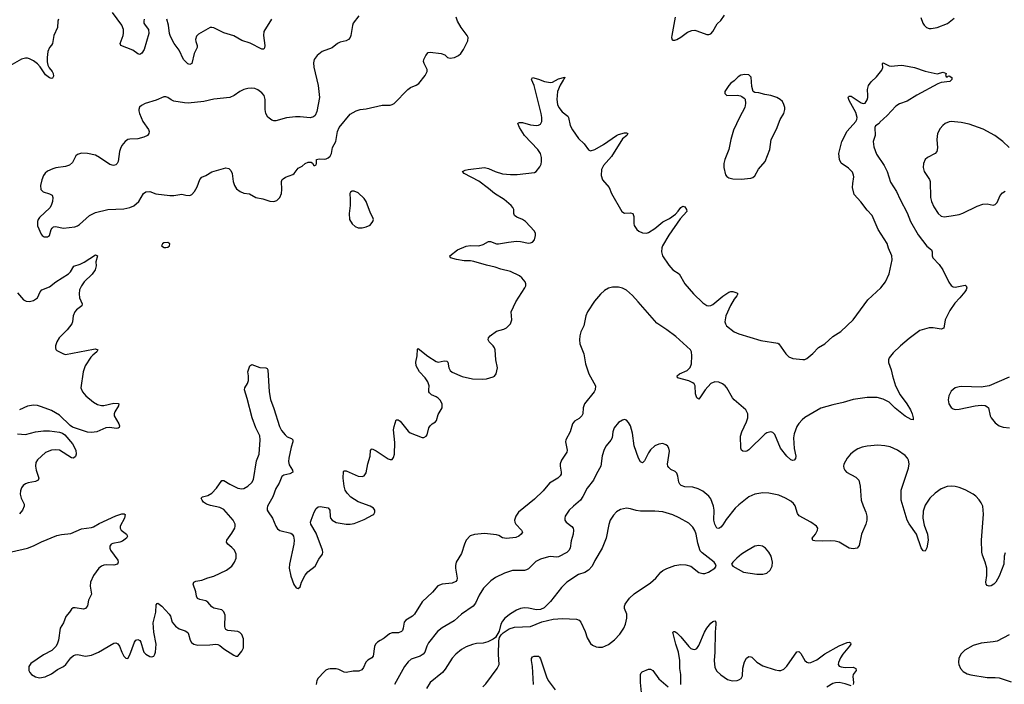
# Model space of a CAD drawing. Header units: inches. Extents: x 1308439 to 1441336, y 959892 to 1036309.
# Tile 150 of 167: x 1416372 to 1426200, y 1001471 to 1008106. Entities that reach past the tile are written whole.
import ezdxf

# ---------------------------------------------------------------- set-up
doc = ezdxf.new("R2010")
doc.units = ezdxf.units.IN
doc.header["$MEASUREMENT"] = 0
doc.layers.add('B4010', color=7, linetype='Continuous')
doc.layers.add('B4020', color=7, linetype='Continuous')

msp = doc.modelspace()

# ---------------------------------------------------------------- linework, layer by layer
at = {"layer": 'B4010', "color": 6}
for points, elevation in [([(1417615.5, 1008110), (1417610.9, 1008090), (1417612.5, 1008070), (1417622.7, 1008050), (1417656, 1008010), (1417661.6, 1007970), (1417613.6, 1007810), (1417590, 1007771.9), (1417570, 1007757.8), (1417550, 1007765), (1417501.2, 1007801.2), (1417381.8, 1007850), (1417373.1, 1007870), (1417405.1, 1007950), (1417408.8, 1007971.2), (1417406.8, 1008010), (1417390.8, 1008050), (1417299.5, 1008179.5)], 2700), ([(1416760.2, 1008110), (1416751.1, 1008090), (1416750.1, 1008030), (1416712.9, 1007947.1), (1416699.5, 1007870), (1416690, 1007852.1), (1416669.7, 1007830.3), (1416652.4, 1007787.6), (1416645, 1007730), (1416645.6, 1007685.6), (1416653.5, 1007653.5), (1416666.5, 1007626.5), (1416697.4, 1007590), (1416707.4, 1007570), (1416710, 1007542.7), (1416698.3, 1007521.7), (1416690, 1007517.6), (1416670, 1007525.7), (1416630, 1007554.1), (1416576.3, 1007636.3), (1416550, 1007664), (1416510, 1007695), (1416470, 1007715.5), (1416450, 1007720.8), (1416430, 1007721.4), (1416390, 1007712), (1416250, 1007633.5)], 2700), ([(1419756.5, 1008143.5), (1419701.8, 1008070), (1419692.4, 1008047.6), (1419677.1, 1007950), (1419669.3, 1007930), (1419652.8, 1007907.2), (1419630, 1007895.9), (1419570, 1007882.9), (1419545.6, 1007870), (1419490, 1007826.6), (1419390.3, 1007790), (1419339.6, 1007750), (1419310.2, 1007710), (1419304.3, 1007675.7), (1419306.7, 1007633.3), (1419351.4, 1007450), (1419362.8, 1007330), (1419338.5, 1007190), (1419320.9, 1007150), (1419304, 1007136), (1419270, 1007126.3), (1419170, 1007136.7), (1419123.4, 1007136.6), (1419034.3, 1007125.7), (1418930, 1007096.1), (1418910, 1007096.5), (1418890, 1007103.4), (1418850, 1007133.2), (1418827.2, 1007170), (1418821.9, 1007210), (1418823.2, 1007310), (1418813.6, 1007350), (1418790, 1007377.3), (1418750, 1007407.3), (1418719.9, 1007419.9), (1418690, 1007424.1), (1418650, 1007420.5), (1418610, 1007409.2), (1418570, 1007389.9), (1418511.3, 1007348.7), (1418469.3, 1007330.7), (1418310, 1007312.2), (1418210, 1007289.1), (1418054.2, 1007274.2), (1418015.8, 1007275.8), (1417910, 1007293.7), (1417885.4, 1007305.4), (1417850, 1007330.8), (1417830, 1007337.4), (1417810, 1007334.8), (1417735.6, 1007304.4), (1417622.6, 1007270), (1417586.5, 1007250), (1417568.3, 1007231.6), (1417560.6, 1007210), (1417562.2, 1007197.8), (1417568.9, 1007168.9), (1417599.3, 1007090), (1417658.7, 1007010), (1417665.5, 1006990), (1417661.8, 1006970), (1417646.7, 1006950), (1417610, 1006932.5), (1417550, 1006916.3), (1417470, 1006914.8), (1417450, 1006908.6), (1417424.6, 1006890), (1417392.4, 1006850), (1417378.1, 1006821.9), (1417367.5, 1006790), (1417355.4, 1006690), (1417345, 1006670), (1417330, 1006657.7), (1417309.5, 1006650.5), (1417270, 1006659.9), (1417169.8, 1006730), (1417130, 1006752.5), (1417050.2, 1006769.8), (1416990, 1006772.9), (1416950, 1006761.8), (1416932.5, 1006747.5), (1416897.9, 1006682.1), (1416870, 1006655.5), (1416830, 1006641.4), (1416732.6, 1006627.4), (1416702.3, 1006617.7), (1416650, 1006593.5), (1416627.6, 1006572.4), (1416610, 1006549.5), (1416593.3, 1006506.7), (1416580.6, 1006450), (1416583.9, 1006410), (1416606.8, 1006386.8), (1416670, 1006368.4), (1416694.4, 1006354.4), (1416703.2, 1006330), (1416699.2, 1006290), (1416687.2, 1006252.8), (1416673.2, 1006226.8), (1416570.3, 1006130), (1416557.3, 1006110), (1416548, 1006090), (1416548.2, 1006048.2), (1416586, 1005966), (1416597.6, 1005950), (1416617.5, 1005937.5), (1416650, 1005938), (1416670, 1005951.8), (1416687.3, 1006012.7), (1416694.5, 1006025.5), (1416710, 1006038), (1416730, 1006042), (1416810, 1006025.5), (1416922.6, 1006037.4), (1416950, 1006048.7), (1416970, 1006063.1), (1417068.2, 1006151.8), (1417130, 1006181.3), (1417252.5, 1006212.5), (1417410, 1006219.4), (1417470, 1006232.8), (1417510, 1006249), (1417562.4, 1006290), (1417606.7, 1006370), (1417630, 1006388.2), (1417670, 1006390.1), (1417730, 1006368.4), (1417870, 1006351.8), (1417910, 1006350.2), (1417990, 1006363.6), (1418030, 1006354.4), (1418070, 1006352.3), (1418090, 1006359.6), (1418117.4, 1006390), (1418143.2, 1006436.8), (1418170.4, 1006509.6), (1418190, 1006532.7), (1418230.5, 1006549.5), (1418290, 1006585.7), (1418430, 1006625.8), (1418459.1, 1006619.1), (1418479.2, 1006599.2), (1418491.5, 1006571.5), (1418503.2, 1006490), (1418515.3, 1006450), (1418536.5, 1006416.5), (1418572.7, 1006390), (1418610, 1006374.9), (1418666.4, 1006366.4), (1418730, 1006331.7), (1418798.6, 1006318.6), (1418870, 1006294), (1418910, 1006290.4), (1418939.3, 1006300.7), (1418967.3, 1006330), (1418983.5, 1006370), (1418987.6, 1006410), (1418983.5, 1006490), (1418991.2, 1006510), (1419001, 1006519), (1419025.2, 1006534.8), (1419097.7, 1006562.3), (1419110, 1006571.8), (1419150, 1006623.8), (1419190, 1006644), (1419221.2, 1006670), (1419250, 1006682.4), (1419282.8, 1006682.8), (1419294, 1006674), (1419306.8, 1006650), (1419318, 1006650), (1419330, 1006656), (1419335.1, 1006670), (1419335.3, 1006710), (1419362.4, 1006717.6), (1419410, 1006714.9), (1419430, 1006718.7), (1419450, 1006726.4), (1419470, 1006743.8), (1419485.1, 1006770), (1419495.4, 1006830), (1419527.1, 1006890), (1419545.5, 1006990), (1419559.9, 1007030), (1419670, 1007162), (1419730, 1007195.1), (1419770, 1007208.5), (1419830, 1007215.7), (1419990, 1007252.6), (1420000, 1007252.7)], 2800), ([(1418884.2, 1008110), (1418809.7, 1007990), (1418805.5, 1007950), (1418819.6, 1007850), (1418816.1, 1007823.9), (1418809, 1007811), (1418790, 1007812.2), (1418673, 1007873), (1418590, 1007898.2), (1418510, 1007944.7), (1418410, 1007975.4), (1418310, 1008026.2), (1418290, 1008029.9), (1418272.7, 1008027.3), (1418157.2, 1007962.8), (1418138.1, 1007941.9), (1418128.3, 1007910), (1418130.1, 1007890), (1418143.8, 1007850), (1418142.9, 1007830), (1418111.9, 1007770), (1418090.4, 1007669.6), (1418070, 1007657.5), (1418050, 1007667), (1418007.3, 1007710), (1417962.3, 1007802.3), (1417914.4, 1007870), (1417878.7, 1007938.7), (1417867.1, 1007970), (1417857.6, 1008050), (1417842, 1008110)], 2700), ([(1416350, 1005379.5), (1416410, 1005309.3), (1416437.1, 1005297.1), (1416470, 1005293.5), (1416510, 1005304.1), (1416549.8, 1005330), (1416577.7, 1005390), (1416592.3, 1005407.7), (1416670, 1005439.4), (1416731.3, 1005490), (1416860.1, 1005570), (1416880.3, 1005590), (1416913.3, 1005646.7), (1416974, 1005666), (1417015.3, 1005684.7), (1417130, 1005757.8), (1417136.2, 1005756.2), (1417148.7, 1005748.7), (1417130.9, 1005690), (1417134.2, 1005650), (1417123.7, 1005610), (1417095.7, 1005564.3), (1417016.1, 1005490), (1416988.8, 1005450), (1416970.1, 1005410), (1416965.8, 1005370), (1416968.2, 1005330), (1416996.1, 1005270), (1416990.9, 1005250), (1416939.2, 1005210), (1416922.2, 1005190), (1416904.2, 1005150), (1416900.1, 1005090), (1416892.2, 1005070), (1416847.1, 1005010), (1416766, 1004930), (1416741.3, 1004890), (1416728.7, 1004850), (1416727.7, 1004830), (1416733.4, 1004813.4), (1416743.9, 1004803.9), (1416810, 1004768.6), (1416830, 1004765), (1417110, 1004818.1), (1417130, 1004819.2), (1417151.4, 1004811.4), (1417141.8, 1004790), (1417102.2, 1004757.8), (1417083.5, 1004736.5), (1417025.3, 1004650), (1417004.9, 1004590), (1416981.7, 1004430), (1416999.2, 1004390), (1417032.3, 1004350), (1417110, 1004286.8), (1417150, 1004263), (1417190, 1004253.9), (1417210, 1004254.3), (1417310, 1004278), (1417355.8, 1004275.8), (1417360.9, 1004270), (1417357.4, 1004250), (1417321.4, 1004190), (1417315.5, 1004170), (1417315.9, 1004150), (1417360.6, 1004070), (1417367.5, 1004050), (1417363.8, 1004036.2), (1417353.1, 1004026.9), (1417334.4, 1004025.6), (1417270, 1004033.1), (1417230, 1004031), (1417142, 1003990), (1417090, 1003984.8), (1417050, 1003988.7), (1416898.4, 1004038.4), (1416875.3, 1004055.3), (1416770, 1004157.9), (1416690, 1004204.6), (1416590, 1004241.5), (1416550, 1004253), (1416510, 1004258.3), (1416450, 1004247.8), (1416370, 1004212.1)], 2700), ([(1416170, 1002765.1), (1416450, 1002830.7), (1416508.1, 1002851.9), (1416590, 1002893.7), (1416743.8, 1002956.2), (1416790, 1002966.7), (1416882.2, 1002977.8), (1416990, 1003021.4), (1417090, 1003035.8), (1417110, 1003042.1), (1417164.1, 1003075.9), (1417330, 1003152.2), (1417391.2, 1003171.2), (1417413.4, 1003173.4), (1417426.1, 1003166.1), (1417417.7, 1003130), (1417375.4, 1003050), (1417374.3, 1003030), (1417384.6, 1003010), (1417437.3, 1002970), (1417448.1, 1002950), (1417437.5, 1002930), (1417399.3, 1002900.7), (1417370, 1002888.4), (1417302.1, 1002877.9), (1417286.4, 1002870), (1417272.8, 1002850), (1417271, 1002830), (1417279.5, 1002810), (1417351.6, 1002710), (1417355.8, 1002690), (1417348.3, 1002671.7), (1417310, 1002661.1), (1417236.9, 1002663.1), (1417210, 1002659.2), (1417187.3, 1002650), (1417162.7, 1002630), (1417110, 1002556.4), (1417077.9, 1002490), (1417075, 1002450), (1417088.5, 1002370), (1417058.3, 1002310), (1417047.2, 1002252.8), (1417040.3, 1002239.7), (1417030, 1002227.2), (1417010, 1002219.9), (1416925, 1002235), (1416906.4, 1002233.6), (1416890, 1002222), (1416870.2, 1002190), (1416831.3, 1002148.7), (1416810, 1002084.7), (1416776.9, 1002030), (1416759.5, 1001910), (1416746.6, 1001870), (1416733.4, 1001846.6), (1416692.9, 1001807.1), (1416610, 1001763.6), (1416482.9, 1001677.1), (1416463.5, 1001650), (1416464.5, 1001610), (1416473.1, 1001590), (1416489.4, 1001570), (1416530, 1001545.2), (1416570, 1001536.9), (1416626.3, 1001546.3), (1416690, 1001576.6), (1416750, 1001618.7), (1416810, 1001650.1), (1416833.5, 1001670), (1416883.9, 1001736.1), (1416910, 1001756.9), (1416930, 1001765.4), (1416950, 1001767.7), (1417030, 1001752.8), (1417090, 1001762.7), (1417158.1, 1001790), (1417310, 1001882), (1417330, 1001885.5), (1417350, 1001875.6), (1417369.4, 1001850), (1417390, 1001790.4), (1417410, 1001752.2), (1417430, 1001732.4), (1417450, 1001728), (1417470, 1001765.5), (1417518.2, 1001890), (1417530, 1001910.4), (1417550, 1001918.7), (1417570, 1001907), (1417580.2, 1001890), (1417603.8, 1001810), (1417612.3, 1001792.3), (1417630, 1001772.9), (1417670, 1001748.2), (1417690, 1001744.9), (1417709.8, 1001750.2), (1417722, 1001770), (1417727.5, 1001792.5), (1417735.6, 1001870), (1417712.2, 1001990), (1417705.3, 1002085.3), (1417732.1, 1002190), (1417734.5, 1002265.5), (1417742.5, 1002277.5), (1417750, 1002280.2), (1417790, 1002252.4), (1417865.2, 1002170), (1417876.4, 1002150), (1417894, 1002090), (1417925.5, 1002050), (1417964.7, 1002024.7), (1418024.8, 1002004.8), (1418049, 1001989), (1418058.3, 1001970), (1418071.9, 1001910), (1418087.1, 1001887.1), (1418110, 1001870.2), (1418150, 1001861.5), (1418270, 1001863.3), (1418330, 1001873.1), (1418349.1, 1001869.1), (1418370, 1001859), (1418410, 1001826.3), (1418510, 1001761.5), (1418530, 1001751.8), (1418550, 1001752.2), (1418590, 1001801.3), (1418604.6, 1001835.4), (1418605.4, 1001925.4), (1418589.3, 1001969.3), (1418570, 1001988.8), (1418550, 1001999.4), (1418449.2, 1002009.3), (1418430, 1002019.1), (1418422.2, 1002030), (1418418.7, 1002050), (1418421.7, 1002161.7), (1418410, 1002194.3), (1418390, 1002214.2), (1418310, 1002231.8), (1418290, 1002243), (1418250, 1002290.6), (1418230, 1002303.2), (1418170, 1002316.4), (1418148, 1002328), (1418136.7, 1002350), (1418130, 1002393), (1418104.9, 1002470), (1418110.6, 1002489.4), (1418130, 1002502), (1418190, 1002511.6), (1418250, 1002534.6), (1418310, 1002549.6), (1418435.5, 1002610), (1418490, 1002651.8), (1418517.1, 1002690), (1418533.3, 1002730), (1418533.3, 1002770), (1418514.9, 1002810), (1418490, 1002837.6), (1418448.1, 1002870), (1418436.2, 1002890), (1418438, 1002910), (1418490, 1002978.8), (1418519.9, 1003030), (1418524.1, 1003050), (1418521.9, 1003070), (1418503.4, 1003110), (1418410, 1003215.7), (1418370, 1003235.1), (1418275.6, 1003255.6), (1418235, 1003270), (1418207.9, 1003290), (1418192.3, 1003310), (1418184.4, 1003330), (1418195.9, 1003344.1), (1418250, 1003354.9), (1418290, 1003377.4), (1418337.7, 1003430), (1418390, 1003506.3), (1418410, 1003506.4), (1418468.7, 1003468.7), (1418550, 1003428.7), (1418590, 1003421.3), (1418610, 1003426), (1418650, 1003448.8), (1418690, 1003487.1), (1418705.6, 1003514.4), (1418736.7, 1003703.3), (1418762.9, 1003770), (1418773.6, 1003910), (1418767.9, 1003950), (1418729.1, 1004030), (1418691, 1004130), (1418643.4, 1004323.4), (1418615.1, 1004410), (1418620.7, 1004430), (1418645.6, 1004474.4), (1418654.9, 1004505.1), (1418657.2, 1004550), (1418649.8, 1004590.2), (1418668.3, 1004651.7), (1418690, 1004663.8), (1418770, 1004634), (1418830.3, 1004630.3), (1418843.1, 1004623.1), (1418848.9, 1004608.9), (1418863, 1004390), (1418874, 1004314), (1418910, 1004224), (1418964.2, 1004044.2), (1418984.6, 1004004.6), (1419020.1, 1003960.1), (1419042.3, 1003942.3), (1419084, 1003924), (1419097.5, 1003910), (1419096.6, 1003890), (1419080.8, 1003839.2), (1419058.2, 1003730), (1419055.5, 1003695.5), (1419062.3, 1003662.3), (1419094.7, 1003610), (1419099, 1003590), (1419068.3, 1003571.7), (1419010, 1003559.3), (1418990, 1003544.6), (1418962, 1003478), (1418930, 1003426.5), (1418898, 1003342), (1418845.7, 1003250), (1418841.2, 1003230), (1418843.5, 1003210), (1418851.9, 1003191.9), (1418895.6, 1003130), (1418927, 1003050), (1418944.4, 1003024.4), (1418970, 1003006), (1419078.6, 1002978.6), (1419092.1, 1002970), (1419105.4, 1002950), (1419111.7, 1002910), (1419109.5, 1002870.5), (1419066.2, 1002670), (1419062.9, 1002630), (1419078.6, 1002550), (1419107.3, 1002467.3), (1419130, 1002433), (1419150, 1002428), (1419170, 1002444.9), (1419184.1, 1002490), (1419220.6, 1002559.4), (1419246.8, 1002593.2), (1419319.5, 1002650), (1419359.4, 1002720.6), (1419393.4, 1002770), (1419398.5, 1002790), (1419395, 1002810), (1419330, 1002979.8), (1419276.7, 1003070), (1419275.7, 1003090), (1419280.9, 1003110), (1419312.4, 1003190), (1419332.7, 1003227.3), (1419350, 1003241.9), (1419370, 1003244.5), (1419452.5, 1003232.5), (1419467.5, 1003210), (1419470, 1003146), (1419475.1, 1003130), (1419490, 1003109.4), (1419530, 1003087.8), (1419630, 1003068.1), (1419670, 1003069.1), (1419710, 1003077.7), (1419810, 1003116.8), (1419896.8, 1003163.2), (1419906.9, 1003170), (1419917.6, 1003190), (1419916.8, 1003210), (1419903.1, 1003230), (1419869.7, 1003250), (1419750, 1003291.8), (1419678.7, 1003338.7), (1419639.5, 1003379.5), (1419621.1, 1003410), (1419610.6, 1003450.6), (1419601.9, 1003530), (1419604.3, 1003595.7), (1419610, 1003602), (1419630, 1003601.9), (1419752, 1003548), (1419790, 1003544.6), (1419810, 1003552.3), (1419830, 1003582.4), (1419846.5, 1003673.5), (1419869.1, 1003749.1), (1419874.9, 1003805.1), (1419882.6, 1003817.4), (1419890, 1003820.4), (1419930, 1003802.9), (1420000, 1003756)], 2700), ([(1416350, 1003970.1), (1416430, 1003965.4), (1416529.9, 1003990.1), (1416610, 1004000.1), (1416670, 1004000.1), (1416768, 1003988), (1416797.5, 1003977.5), (1416821, 1003961), (1416899.2, 1003870), (1416931.9, 1003810), (1416936.6, 1003770), (1416930, 1003746.6), (1416910, 1003728.1), (1416890, 1003731.4), (1416770, 1003806.9), (1416732.8, 1003812.8), (1416690.5, 1003809.5), (1416630, 1003785.9), (1416548.5, 1003711.5), (1416534.2, 1003685.8), (1416529.6, 1003650), (1416537, 1003610), (1416561.4, 1003530), (1416557.3, 1003510), (1416530, 1003495.6), (1416457, 1003483.1), (1416430, 1003473.3), (1416405.4, 1003454.5), (1416389.2, 1003430.8), (1416378.4, 1003401.6), (1416377.3, 1003370), (1416387.4, 1003330), (1416416.1, 1003270), (1416417.9, 1003250), (1416400.3, 1003210), (1416368.5, 1003171.5)], 2700), ([(1420000, 1001924.8), (1419970, 1001909.5), (1419943.8, 1001890), (1419924.8, 1001870), (1419912, 1001848), (1419899.5, 1001750), (1419886.6, 1001733.4), (1419847.9, 1001712.1), (1419826.8, 1001693.2), (1419802, 1001638), (1419785.8, 1001614.2), (1419757, 1001603), (1419699.1, 1001600.9), (1419629.9, 1001589.9), (1419610, 1001591.2), (1419558.9, 1001618.9), (1419530, 1001626.7), (1419470, 1001626.1), (1419450, 1001621.7), (1419428.2, 1001611.9), (1419410, 1001595.9), (1419350, 1001532.3), (1419337.6, 1001510), (1419330.1, 1001470.1)], 2700)]:
    msp.add_lwpolyline(points, dxfattribs=dict(at, elevation=elevation))
at = {"layer": 'B4010', "color": 6, "elevation": 2800}
for points in [[(1419690, 1006394.5), (1419675.2, 1006384.8), (1419666, 1006370), (1419671.9, 1006311.9), (1419672, 1006250), (1419660.9, 1006170), (1419665.3, 1006110), (1419690, 1006067.3), (1419720.3, 1006040.3), (1419750, 1006028.5), (1419790, 1006028.7), (1419830, 1006037), (1419870, 1006054.9), (1419897.6, 1006090), (1419902.4, 1006110), (1419898, 1006130), (1419874.4, 1006174.4), (1419830.5, 1006290.5), (1419810, 1006320.5), (1419750, 1006377.6), (1419710, 1006393.6)], [(1417850, 1005882), (1417810, 1005878.4), (1417797.3, 1005870), (1417787.7, 1005850), (1417813.2, 1005833.2), (1417830, 1005830.6), (1417850, 1005836.3), (1417866, 1005850), (1417869.2, 1005870)]]:
    msp.add_lwpolyline(points, close=True, dxfattribs=at)
at = {"layer": 'B4020', "color": 6}
for points, elevation in [([(1420000, 1007252.7), (1420070, 1007253.5), (1420090, 1007258.8), (1420110, 1007271.2), (1420244.8, 1007410), (1420271.5, 1007428.5), (1420328.5, 1007451.5), (1420356.5, 1007470), (1420419.8, 1007550), (1420438, 1007590), (1420438.9, 1007610), (1420409, 1007669), (1420404.1, 1007690), (1420407.3, 1007710), (1420424.3, 1007750), (1420450, 1007777.2), (1420470, 1007780.7), (1420580.5, 1007770), (1420614.3, 1007754.3), (1420642.4, 1007730), (1420670, 1007722.4), (1420712.7, 1007730), (1420752, 1007750), (1420774.5, 1007770), (1420800.9, 1007810), (1420843.6, 1007896.4), (1420846.8, 1007930), (1420838.7, 1007950), (1420779, 1008030), (1420741.5, 1008090), (1420727, 1008130)], 2800), ([(1422915.3, 1008130), (1422880.4, 1007950), (1422878, 1007930), (1422884.9, 1007904.9), (1422890, 1007901), (1422910, 1007902), (1422930, 1007908.5), (1422970, 1007930.4), (1423037.6, 1007982.4), (1423081.1, 1007998.9), (1423110, 1008000.2), (1423130, 1007995.6), (1423230, 1007958.9), (1423250, 1007957), (1423270, 1007964.4), (1423290, 1007988.2), (1423334.6, 1008065.4), (1423370, 1008097.8), (1423408.1, 1008151.9)], 2800), ([(1425367.2, 1008127.2), (1425386, 1008070), (1425399.7, 1008050), (1425422, 1008030), (1425450, 1008018.2), (1425470, 1008017), (1425530, 1008029.6), (1425632.3, 1008067.7), (1425699.7, 1008120.3)], 2800), ([(1420000, 1003756), (1420050, 1003722.6), (1420070, 1003714.9), (1420090, 1003716.5), (1420104.4, 1003735.6), (1420112.8, 1003770), (1420114.9, 1003885.1), (1420104.1, 1004010), (1420110, 1004045.5), (1420130, 1004110.2), (1420150, 1004110.1), (1420170, 1004096.8), (1420250, 1003997.2), (1420270, 1003980.6), (1420390, 1003935.6), (1420404.9, 1003935.1), (1420430, 1003948.2), (1420438.4, 1003961.6), (1420456.9, 1004030), (1420468.9, 1004051.1), (1420489.6, 1004070.4), (1420520.8, 1004090), (1420533.8, 1004106.2), (1420550, 1004163.6), (1420587.3, 1004230), (1420589.9, 1004270), (1420570, 1004307), (1420550, 1004326.4), (1420530, 1004340.7), (1420481.8, 1004361.8), (1420461.1, 1004381.1), (1420455.7, 1004390), (1420454.3, 1004410), (1420458.8, 1004450), (1420445.6, 1004490), (1420420.4, 1004530), (1420363.3, 1004590), (1420329.4, 1004650), (1420327.5, 1004687.5), (1420340.6, 1004750), (1420343.6, 1004816.4), (1420350, 1004823.6), (1420446, 1004746), (1420530, 1004692.2), (1420550, 1004686.9), (1420610, 1004701.5), (1420636.9, 1004696.9), (1420646.1, 1004686.1), (1420655.6, 1004630), (1420670, 1004603.7), (1420690, 1004588.5), (1420790, 1004544.6), (1420890, 1004520.1), (1420990, 1004516.1), (1421030, 1004522.1), (1421098.5, 1004541.5), (1421111.9, 1004548.1), (1421128.9, 1004571.1), (1421140.1, 1004630), (1421123.1, 1004710), (1421118.7, 1004810), (1421111.6, 1004830), (1421096.6, 1004850), (1421056.9, 1004890), (1421046.7, 1004910), (1421050.4, 1004930), (1421068, 1004950), (1421130, 1004994.9), (1421204.6, 1005015.4), (1421231.8, 1005028.2), (1421271.6, 1005068.4), (1421285.2, 1005110), (1421276.3, 1005190), (1421323.4, 1005290), (1421414.9, 1005430), (1421422.4, 1005450), (1421423.1, 1005470), (1421415.8, 1005490), (1421384.6, 1005530), (1421360.5, 1005550), (1421270, 1005591.2), (1421174.1, 1005614.1), (1421116.7, 1005636.7), (1421030, 1005655.3), (1420906.4, 1005693.6), (1420870, 1005699.9), (1420810, 1005699.9), (1420733.2, 1005713.2), (1420671.8, 1005730), (1420666.3, 1005750), (1420742.6, 1005810), (1420830, 1005845.8), (1420870, 1005851.2), (1420954, 1005850), (1420997.9, 1005862.1), (1421050, 1005890.2), (1421070, 1005890.9), (1421130, 1005869.5), (1421150, 1005867.7), (1421250, 1005886.6), (1421330, 1005894.3), (1421371.5, 1005891.5), (1421450, 1005875.8), (1421470, 1005877.3), (1421490, 1005886.5), (1421511.8, 1005910), (1421520.2, 1005950), (1421519.1, 1005970), (1421510, 1005995.4), (1421422, 1006090), (1421391.1, 1006110), (1421333.9, 1006134), (1421310.9, 1006150), (1421305, 1006170), (1421303.4, 1006210), (1421294.1, 1006230), (1421276.8, 1006250), (1421206.7, 1006310), (1421110, 1006370.6), (1421050, 1006421.7), (1420953.5, 1006493.5), (1420807.3, 1006570), (1420792.7, 1006590), (1420817.5, 1006602.5), (1420849, 1006610), (1421010, 1006629.2), (1421050, 1006621), (1421119.5, 1006590), (1421190, 1006568.2), (1421270, 1006560.1), (1421338.6, 1006561.4), (1421510, 1006580.3), (1421528.6, 1006591.4), (1421563.8, 1006636.2), (1421576.6, 1006663.4), (1421580.6, 1006690), (1421578.7, 1006730), (1421569.9, 1006770), (1421544.3, 1006810), (1421412.2, 1006950), (1421361.1, 1007030), (1421344, 1007070), (1421350, 1007077), (1421360.6, 1007079.4), (1421390, 1007079.7), (1421470, 1007055.7), (1421530, 1007050.6), (1421550, 1007054), (1421570, 1007064.1), (1421583.2, 1007090), (1421584.5, 1007130), (1421577.3, 1007170), (1421506.7, 1007450), (1421481.6, 1007510), (1421490, 1007528.4), (1421550, 1007513.2), (1421610, 1007489), (1421670, 1007478.4), (1421690, 1007482.7), (1421750, 1007517.1), (1421812.9, 1007532.9), (1421804.9, 1007510), (1421796.6, 1007503.4), (1421766, 1007454), (1421741.5, 1007390), (1421734.2, 1007310), (1421739.6, 1007259.6), (1421753.3, 1007230), (1421786.1, 1007186.1), (1421843.3, 1007143.3), (1421851.2, 1007130), (1421866.6, 1007050), (1421890, 1007005.5), (1421950, 1006921.5), (1422007, 1006867), (1422050, 1006805.4), (1422070, 1006797.9), (1422114.1, 1006810), (1422199.7, 1006860.3), (1422330, 1006951.6), (1422350, 1006961.2), (1422410, 1006976.8), (1422430, 1006977.7), (1422442.3, 1006970), (1422431.5, 1006950), (1422390, 1006918.2), (1422280.2, 1006739.8), (1422198.6, 1006650), (1422180.4, 1006610), (1422175.8, 1006550), (1422188, 1006508), (1422256.6, 1006430), (1422277.8, 1006370), (1422382, 1006190), (1422410, 1006175.1), (1422470, 1006178.8), (1422492.9, 1006170), (1422503, 1006143), (1422501.3, 1006070), (1422505.3, 1006050), (1422531.3, 1006010), (1422553.4, 1005993.4), (1422590, 1005977.5), (1422630, 1005973.9), (1422650, 1005980.9), (1422710, 1006020.4), (1422790, 1006088.8), (1422857.2, 1006122.8), (1422916.5, 1006163.5), (1422946, 1006194), (1422970, 1006230.1), (1422990, 1006245.5), (1423010, 1006237.8), (1423027.6, 1006210), (1423032.4, 1006190), (1422963.5, 1006116.5), (1422850, 1005955), (1422789.1, 1005850), (1422781.2, 1005830), (1422777.2, 1005790), (1422787.2, 1005750), (1422850, 1005655.5), (1422890, 1005609.6), (1422954.3, 1005570), (1423010.5, 1005470), (1423096, 1005370), (1423190, 1005279.6), (1423230, 1005254), (1423250, 1005248.4), (1423270, 1005251.6), (1423290, 1005263.4), (1423390, 1005347.3), (1423450, 1005385.2), (1423470, 1005391.8), (1423490, 1005391.3), (1423530, 1005380.5), (1423540.9, 1005370), (1423530.6, 1005350), (1423503.2, 1005316.8), (1423466.8, 1005253.2), (1423420.8, 1005150), (1423410.1, 1005090), (1423415.4, 1005070), (1423428.5, 1005050), (1423504.5, 1004990), (1423550, 1004968.8), (1423770, 1004904), (1423938.2, 1004878.2), (1423950, 1004869.4), (1424018.1, 1004770), (1424050, 1004740.6), (1424090, 1004723), (1424190, 1004712.7), (1424210, 1004714.3), (1424230, 1004723.3), (1424290, 1004774.6), (1424345.8, 1004834.2), (1424409.2, 1004870.8), (1424490, 1004944.3), (1424567.8, 1004992.2), (1424691, 1005109), (1424836.4, 1005310), (1424966.9, 1005430), (1425013.6, 1005490), (1425051.2, 1005570), (1425080.1, 1005710), (1425076.5, 1005750), (1425044.9, 1005824.9), (1425030.9, 1005870.9), (1424941.9, 1006010), (1424882.3, 1006150), (1424830, 1006206.2), (1424769.4, 1006289.4), (1424700.6, 1006360.6), (1424686.3, 1006430), (1424687.2, 1006470), (1424696.9, 1006536.9), (1424695.5, 1006555.5), (1424684.9, 1006584.9), (1424643.3, 1006623.3), (1424570, 1006672.4), (1424553.3, 1006710), (1424548, 1006770), (1424579.5, 1006890), (1424630, 1006994.3), (1424717.5, 1007090), (1424729.1, 1007110.9), (1424731.5, 1007130), (1424718.8, 1007178.8), (1424650, 1007300.5), (1424641.7, 1007330), (1424643.8, 1007336.2), (1424650, 1007343.8), (1424670, 1007342.6), (1424770, 1007275.8), (1424790, 1007268), (1424810, 1007272.7), (1424830, 1007307), (1424836.7, 1007330), (1424839.3, 1007350), (1424833.6, 1007410), (1424843.4, 1007450), (1424870, 1007486.3), (1424922.9, 1007537.1), (1424978.3, 1007601.7), (1424988.3, 1007630), (1424984.5, 1007670), (1424990, 1007674.9), (1425050, 1007644.9), (1425070, 1007641.7), (1425170, 1007653.2), (1425198, 1007650), (1425304, 1007630), (1425410, 1007592.6), (1425530, 1007566.8), (1425590, 1007581), (1425618, 1007570), (1425614, 1007550), (1425618, 1007538), (1425630, 1007534), (1425638, 1007542), (1425650, 1007544.7), (1425674.8, 1007530), (1425674.9, 1007510), (1425655.5, 1007490), (1425570, 1007478.7), (1425535, 1007465), (1425326.7, 1007353.3), (1425228.8, 1007291.2), (1425153.1, 1007266.9), (1425117.1, 1007242.9), (1425030.9, 1007150), (1424957.8, 1007082.2), (1424950, 1007069), (1424913.4, 1007046.6), (1424907.6, 1007030), (1424910.4, 1006950), (1424891.3, 1006890), (1424896.7, 1006836.7), (1424924.2, 1006764.2), (1425002.3, 1006650), (1425029.5, 1006590), (1425065.5, 1006485.5), (1425122.5, 1006390), (1425159.9, 1006310), (1425230, 1006179.3), (1425265, 1006090), (1425338.6, 1005958.6), (1425426.8, 1005846.8), (1425473, 1005810), (1425480.7, 1005790), (1425481.4, 1005750), (1425487.7, 1005730), (1425550, 1005661), (1425586.1, 1005610), (1425645.2, 1005485.2), (1425670, 1005451.7), (1425690, 1005439.2), (1425710, 1005434.9), (1425810, 1005454.7), (1425819.5, 1005450), (1425824.9, 1005430), (1425819, 1005410), (1425805, 1005390), (1425757, 1005330), (1425705.1, 1005274.9), (1425657.2, 1005202.7), (1425611.3, 1005110), (1425595.2, 1005024.8), (1425570, 1005016.2), (1425489.4, 1005029.4), (1425450, 1005029.7), (1425357.6, 1005002.4), (1425250, 1004924.1), (1425165.4, 1004850), (1425090, 1004779.3), (1425049.5, 1004730), (1425043.5, 1004710), (1425044.1, 1004684.1), (1425071.1, 1004611.1), (1425083.7, 1004550), (1425112.7, 1004450), (1425159.4, 1004359.4), (1425225.7, 1004270), (1425263.1, 1004210), (1425280.1, 1004170), (1425290.3, 1004129.8), (1425290.3, 1004109.7), (1425270, 1004113.5), (1425210, 1004146.7), (1425110, 1004228.6), (1425050, 1004288.9), (1424990, 1004318.8), (1424930, 1004333.9), (1424830, 1004335.4), (1424690, 1004314.5), (1424590, 1004282.8), (1424490, 1004261.9), (1424370, 1004227.4), (1424210, 1004133.3), (1424181.8, 1004110), (1424150, 1004074.2), (1424130, 1004043.5), (1424102.1, 1003970), (1424097.2, 1003930), (1424103.9, 1003823.9), (1424118.2, 1003750), (1424114.3, 1003725.7), (1424101, 1003710), (1424090, 1003706.6), (1424070, 1003711.1), (1424030, 1003747), (1423965, 1003830), (1423910, 1003964.7), (1423890, 1003985.6), (1423870, 1003991.9), (1423830, 1003982.3), (1423810, 1003968.2), (1423650, 1003811.9), (1423630, 1003798.5), (1423614.3, 1003794.3), (1423590, 1003796.9), (1423575.8, 1003810), (1423568.7, 1003828.7), (1423567.8, 1003947.8), (1423578.9, 1003990), (1423626.4, 1004090), (1423640.1, 1004130), (1423640.9, 1004170), (1423621.2, 1004210), (1423501.9, 1004310), (1423486.4, 1004330), (1423431.1, 1004430), (1423414.1, 1004450), (1423387.9, 1004470), (1423350, 1004488.3), (1423310, 1004491.9), (1423270, 1004472.4), (1423212.6, 1004410), (1423161.8, 1004330), (1423150, 1004318.8), (1423130, 1004332.1), (1423118.9, 1004370), (1423114.8, 1004450), (1423104.4, 1004470), (1423090, 1004481.3), (1423050, 1004499.3), (1422939.1, 1004530), (1422933.6, 1004550), (1422957.8, 1004570), (1423035.8, 1004604.2), (1423065.1, 1004634.9), (1423077, 1004670), (1423082.4, 1004750), (1423078.5, 1004790), (1423068.9, 1004810), (1422921.9, 1004941.9), (1422830, 1005011), (1422730, 1005076.1), (1422546.4, 1005290), (1422490, 1005351), (1422430, 1005404.6), (1422390, 1005427.3), (1422350, 1005436.7), (1422290, 1005436.3), (1422250, 1005424.2), (1422210, 1005402.1), (1422170, 1005366.7), (1422110, 1005295.8), (1422041, 1005190), (1422021.7, 1005150), (1422003.1, 1005050), (1421974.3, 1004990), (1421962.7, 1004950), (1421959.2, 1004910), (1421963.3, 1004870), (1422001.8, 1004770), (1422020.2, 1004670), (1422054, 1004570), (1422117.8, 1004450), (1422116.6, 1004410), (1422107.5, 1004390), (1422010, 1004270), (1421997.1, 1004230), (1421992.6, 1004170), (1421983.3, 1004150), (1421956.4, 1004123.6), (1421910, 1004097), (1421889.2, 1004070.8), (1421867.9, 1003990), (1421822.5, 1003910), (1421819.8, 1003890), (1421837.4, 1003810), (1421831.8, 1003790), (1421780.8, 1003710), (1421766.8, 1003673.2), (1421766.3, 1003650), (1421777.9, 1003590), (1421775.9, 1003570), (1421767.5, 1003552.5), (1421744.1, 1003530), (1421661.8, 1003478.2), (1421598.2, 1003401.8), (1421510, 1003320.8), (1421351.5, 1003190), (1421323.1, 1003150), (1421311.3, 1003110), (1421313.3, 1003090), (1421322.7, 1003070), (1421381.9, 1003010), (1421390.2, 1002990), (1421378.2, 1002970), (1421353.6, 1002950), (1421323.8, 1002936.2), (1421230, 1002925.8), (1421190, 1002933.1), (1421154.8, 1002954.8), (1421130, 1002963.7), (1421010, 1002976.7), (1420910, 1002967.5), (1420867.6, 1002952.4), (1420827.5, 1002910), (1420810.7, 1002870), (1420783.4, 1002776.6), (1420729, 1002690), (1420721.7, 1002658.2), (1420722.2, 1002630), (1420739.4, 1002530), (1420735.1, 1002510), (1420723.9, 1002496.1), (1420690, 1002479.9), (1420588.2, 1002471.8), (1420547.2, 1002452.8), (1420493.2, 1002390), (1420390, 1002292.9), (1420311.1, 1002170), (1420294.1, 1002150), (1420225.2, 1002110), (1420210.8, 1002090), (1420200.1, 1002030), (1420191.6, 1002008.5), (1420181.9, 1001998.1), (1420154.2, 1001985.8), (1420090, 1001983), (1420064.7, 1001975.3), (1420010.1, 1001930), (1420000, 1001924.8)], 2700), ([(1426248.3, 1006830), (1426186.9, 1006890), (1426106.1, 1006950), (1425990, 1007011.7), (1425850, 1007062.4), (1425770, 1007081.1), (1425670.1, 1007089.9), (1425650, 1007086.3), (1425611.3, 1007070), (1425585.7, 1007050), (1425559.3, 1007020.7), (1425533.5, 1006970), (1425527.8, 1006910), (1425534.2, 1006825.8), (1425527.6, 1006790), (1425510, 1006769.8), (1425432.2, 1006730), (1425410.3, 1006710), (1425394.2, 1006670), (1425391, 1006630), (1425398.5, 1006590), (1425453.4, 1006510), (1425458.3, 1006490), (1425464.3, 1006330), (1425473.6, 1006290), (1425497.1, 1006237.1), (1425539.8, 1006170), (1425570, 1006143.4), (1425598.3, 1006138.3), (1425670, 1006146.4), (1425750, 1006162.3), (1425785.8, 1006174.2), (1425930, 1006245.4), (1425985.1, 1006265.1), (1426027.3, 1006267.3), (1426090, 1006255.9), (1426110, 1006259.6), (1426130, 1006279.5), (1426158.8, 1006350), (1426183.1, 1006376.9), (1426210, 1006394.5)], 2800), ([(1426250, 1004536.6), (1426050, 1004449.3), (1425970, 1004435.8), (1425776.7, 1004443.3), (1425750, 1004442.2), (1425710, 1004431.6), (1425670, 1004398.3), (1425646.3, 1004350), (1425638.5, 1004310), (1425645.1, 1004270), (1425670, 1004234.7), (1425690, 1004221.7), (1425710, 1004215.8), (1425750, 1004216.3), (1425910.1, 1004250.1), (1425970, 1004257.2), (1426010, 1004253.5), (1426025.9, 1004245.9), (1426041.3, 1004230), (1426059.1, 1004150), (1426069.4, 1004130), (1426110, 1004082.6), (1426150, 1004051.6), (1426190, 1004039), (1426252.2, 1004032.2)], 2800), ([(1426210, 1002783), (1426198.3, 1002750), (1426195.8, 1002670), (1426148.3, 1002550), (1426115.1, 1002490), (1426096, 1002470), (1426070, 1002452.5), (1426050, 1002449.1), (1426030, 1002455.6), (1426019.8, 1002470), (1426015, 1002490), (1426024.6, 1002555.4), (1426025.4, 1002630), (1426010.3, 1002689.7), (1425981.5, 1002761.5), (1425975.7, 1002790), (1425972.2, 1002910), (1425993.6, 1003170), (1425985, 1003250), (1425970, 1003283.9), (1425950, 1003311.8), (1425915.2, 1003350), (1425890, 1003369.9), (1425810, 1003412.4), (1425750, 1003436.4), (1425710, 1003446.9), (1425670, 1003449.4), (1425630, 1003444.4), (1425570, 1003421.6), (1425510, 1003379.4), (1425457.9, 1003330), (1425410, 1003258.2), (1425390, 1003200.5), (1425385.3, 1003130), (1425400.1, 1003059.9), (1425434.6, 1002970), (1425439.3, 1002910), (1425425.3, 1002834.7), (1425414.1, 1002805.9), (1425410, 1002799.7), (1425390, 1002803.1), (1425370, 1002832.1), (1425323.8, 1002970), (1425250, 1003073.3), (1425229.5, 1003110), (1425169.3, 1003310), (1425172.1, 1003410), (1425244.9, 1003630), (1425250.5, 1003670.5), (1425245, 1003710), (1425234.1, 1003730), (1425210, 1003755.9), (1425132.2, 1003810), (1425060, 1003840), (1425007.1, 1003853), (1424937.2, 1003857.2), (1424830, 1003847), (1424782.8, 1003837.2), (1424738.8, 1003821.2), (1424700.2, 1003799.8), (1424663.8, 1003770), (1424630, 1003729.8), (1424597.4, 1003670), (1424595, 1003650), (1424599.3, 1003630), (1424607.8, 1003610), (1424624.7, 1003590), (1424717.9, 1003537.9), (1424747.6, 1003507.6), (1424761.5, 1003450), (1424772, 1003310), (1424790, 1003251.5), (1424816.8, 1003190), (1424826.7, 1003150), (1424826.3, 1003110), (1424816.9, 1003070), (1424775.1, 1002970), (1424750, 1002857.2), (1424730, 1002829.9), (1424690, 1002822.2), (1424650, 1002830.3), (1424550, 1002888.3), (1424510, 1002899.9), (1424470, 1002902.9), (1424390, 1002898.8), (1424310, 1002902.3), (1424288.1, 1002908.1), (1424281.5, 1002930), (1424314.7, 1002970), (1424333.8, 1003010), (1424337.3, 1003030), (1424324.5, 1003050), (1424267.9, 1003090), (1424151.8, 1003151.8), (1424134.8, 1003174.8), (1424112.4, 1003252.4), (1424095.9, 1003275.9), (1424070, 1003298.2), (1424014.6, 1003330), (1423950, 1003358.1), (1423850, 1003380.6), (1423790, 1003381.7), (1423710, 1003369.9), (1423650, 1003342), (1423550, 1003263.5), (1423514.1, 1003230), (1423424.1, 1003115.9), (1423390, 1003061.5), (1423370, 1003038.8), (1423350, 1003025.4), (1423330, 1003028.5), (1423310, 1003069.8), (1423301, 1003110), (1423303.9, 1003210), (1423298.6, 1003250), (1423270, 1003321.4), (1423250.4, 1003350.4), (1423190, 1003399.6), (1423143.3, 1003423.3), (1423090, 1003438), (1423010, 1003442.5), (1422975.9, 1003455.9), (1422961.1, 1003470), (1422951.2, 1003490), (1422940.1, 1003550), (1422930, 1003577.8), (1422914.5, 1003594.5), (1422870, 1003616.9), (1422850, 1003634.2), (1422841.9, 1003650), (1422839.7, 1003670), (1422857.1, 1003797.1), (1422852.1, 1003830), (1422839.7, 1003850), (1422822.8, 1003862.8), (1422790, 1003873.6), (1422750, 1003869.8), (1422710, 1003851.7), (1422670, 1003812.5), (1422650, 1003781.8), (1422610, 1003700.3), (1422590, 1003680.7), (1422570, 1003693.2), (1422550, 1003728.5), (1422503.7, 1003850), (1422490, 1003978.7), (1422470, 1004049.8), (1422450, 1004086), (1422430, 1004107.4), (1422410, 1004113.8), (1422390, 1004109.2), (1422350, 1004085), (1422306.4, 1004030), (1422293.5, 1003990), (1422285.6, 1003930), (1422273.2, 1003906.8), (1422227, 1003850), (1422206, 1003814), (1422187, 1003753), (1422172.2, 1003647.8), (1422128, 1003572), (1422099, 1003510), (1422035.5, 1003430), (1421994.5, 1003345.5), (1421971.1, 1003310), (1421898.3, 1003250), (1421857.9, 1003210), (1421818.2, 1003150), (1421811.9, 1003130), (1421812.5, 1003110), (1421825.5, 1003090), (1421884.6, 1003044.7), (1421895.6, 1003030), (1421901.2, 1003010), (1421895.7, 1002970), (1421875.7, 1002904.3), (1421865.2, 1002830), (1421854.5, 1002805.5), (1421834.4, 1002785.6), (1421750, 1002743.9), (1421730, 1002739.7), (1421670, 1002746.6), (1421650, 1002744.9), (1421570, 1002721.4), (1421524.6, 1002695.4), (1421450, 1002625), (1421430, 1002612.2), (1421410, 1002608), (1421290, 1002606), (1421210, 1002581.6), (1421121.6, 1002538.4), (1421075.8, 1002504.3), (1421002.3, 1002430), (1420958.2, 1002361.8), (1420920.7, 1002279.3), (1420897.1, 1002250), (1420781, 1002170), (1420710, 1002103.9), (1420590, 1002033.6), (1420542.9, 1001997.1), (1420453.9, 1001886.1), (1420435, 1001850), (1420414.5, 1001790), (1420400.3, 1001770), (1420370, 1001750), (1420279, 1001721), (1420250, 1001695.7), (1420212.2, 1001647.8), (1420112.3, 1001470)], 2800), ([(1420993.5, 1001446.5), (1421024, 1001476), (1421136.9, 1001630), (1421157.3, 1001670), (1421150.2, 1001769.8), (1421153.6, 1001906.4), (1421162.1, 1001937.9), (1421176.4, 1001963.6), (1421196.1, 1001983.9), (1421256.4, 1002023.6), (1421310, 1002040.5), (1421470, 1002049.2), (1421584.5, 1002095.5), (1421698.2, 1002121.8), (1421790, 1002129.3), (1421930, 1002119.4), (1421955, 1002110), (1421974.6, 1002090), (1422017, 1001997), (1422034.6, 1001934.6), (1422070, 1001878.6), (1422090, 1001861.1), (1422126, 1001846), (1422150, 1001841.2), (1422190, 1001841.9), (1422250, 1001868.6), (1422310, 1001915.2), (1422361.5, 1001970), (1422403, 1002030), (1422420.1, 1002070), (1422432.7, 1002132.7), (1422431.8, 1002170), (1422408.6, 1002228.6), (1422408.8, 1002250), (1422416.6, 1002270), (1422457.1, 1002330), (1422505.3, 1002374.7), (1422670, 1002483), (1422722, 1002530), (1422770.8, 1002589.2), (1422790, 1002606.3), (1422830, 1002626.8), (1422910, 1002655.3), (1422970, 1002666.3), (1423022.7, 1002662.7), (1423070.9, 1002650.9), (1423150, 1002588.3), (1423190, 1002577.4), (1423210, 1002578.6), (1423247.6, 1002590), (1423309.7, 1002630), (1423322.6, 1002650), (1423318, 1002670), (1423303.1, 1002690), (1423182.8, 1002782.8), (1423164.2, 1002804.2), (1423139.5, 1002879.5), (1423123.8, 1002970), (1423110, 1003005.2), (1423090, 1003038.7), (1423050, 1003079.9), (1422953.4, 1003133.4), (1422890, 1003162.6), (1422790, 1003191.1), (1422710, 1003200.3), (1422570, 1003198.3), (1422526.1, 1003206.1), (1422470, 1003223.7), (1422430, 1003227.8), (1422370, 1003216.5), (1422330, 1003193.6), (1422299.3, 1003160.7), (1422265.9, 1003110), (1422252.5, 1003067.5), (1422225.5, 1002930), (1422184.3, 1002830), (1422112.1, 1002707.9), (1422085.3, 1002650), (1422050.8, 1002609.2), (1422012.2, 1002587.8), (1421950, 1002567.8), (1421834.7, 1002490), (1421781.6, 1002438.4), (1421670, 1002297.3), (1421606.5, 1002233.5), (1421570, 1002218), (1421530, 1002213.7), (1421450, 1002231.9), (1421410, 1002232.7), (1421372.3, 1002227.7), (1421330, 1002210.7), (1421270, 1002174.5), (1421215.6, 1002130), (1421190, 1002100.4), (1421175, 1002070), (1421157.7, 1002002.3), (1421121.5, 1001938.5), (1421099.4, 1001920.6), (1421046.1, 1001894), (1420997.9, 1001882.1), (1420930, 1001877), (1420890, 1001868), (1420830, 1001843.8), (1420782.7, 1001817.3), (1420726.2, 1001770), (1420690, 1001730.5), (1420618.2, 1001621.8), (1420591.5, 1001588.5), (1420470.1, 1001490), (1420432.6, 1001430)], 2900), ([(1422969.9, 1001470), (1422969.9, 1001570.1), (1422962.3, 1001630), (1422961.2, 1001710), (1422949.5, 1001790), (1422922.2, 1001870), (1422889.9, 1001990), (1422901.6, 1001998.4), (1422910, 1001998.7), (1422930, 1001984.3), (1422970, 1001944.2), (1423050, 1001846.8), (1423070, 1001829.6), (1423090, 1001820.1), (1423110, 1001818.6), (1423130, 1001829.6), (1423150, 1001858.8), (1423206.7, 1001990), (1423230, 1002031.7), (1423270, 1002080.7), (1423290, 1002098.6), (1423310, 1002105.8), (1423320.9, 1002090), (1423321.8, 1002070), (1423312.7, 1001990), (1423310.7, 1001790), (1423302.7, 1001710), (1423310, 1001637.6), (1423330, 1001603), (1423370, 1001565.3), (1423437.5, 1001517.5), (1423485.2, 1001505.2), (1423532.3, 1001510), (1423550, 1001515.4), (1423572.5, 1001530), (1423585.5, 1001554.5), (1423591.1, 1001631.1), (1423605.4, 1001694.6), (1423627, 1001733), (1423650, 1001746.8), (1423670, 1001746.4), (1423680.4, 1001740.4), (1423730.8, 1001690.8), (1423790, 1001656.2), (1423914.1, 1001614.1), (1423950, 1001608.2), (1423970, 1001610.1), (1423997.7, 1001622.3), (1424030, 1001651.3), (1424130, 1001793.8), (1424150, 1001797.8), (1424170, 1001777.5), (1424209.3, 1001709.3), (1424230, 1001690.2), (1424250, 1001685.1), (1424270, 1001687), (1424330, 1001715), (1424410, 1001776.4), (1424550, 1001855), (1424630, 1001888.1), (1424650.2, 1001890.2), (1424665.5, 1001885.5), (1424668.7, 1001870), (1424655.9, 1001850), (1424589, 1001771), (1424565.9, 1001734.1), (1424545, 1001690), (1424542.4, 1001670), (1424552.9, 1001652.9), (1424570, 1001645), (1424610, 1001640.1), (1424690, 1001641), (1424717.6, 1001630), (1424721.1, 1001610), (1424691.9, 1001570), (1424686.6, 1001550), (1424693.5, 1001490), (1424690, 1001467.3)], 2800), ([(1426250, 1001964.9), (1426130, 1001901.9), (1426090, 1001893.1), (1425970, 1001880.6), (1425890, 1001858.9), (1425806.7, 1001810), (1425770, 1001773.6), (1425747.2, 1001732.8), (1425743.2, 1001690), (1425747.5, 1001667.5), (1425763.1, 1001630), (1425790, 1001598.3), (1425830, 1001576.2), (1425866.3, 1001566.3), (1426030, 1001540.1), (1426110, 1001540.3), (1426150, 1001535.3), (1426270, 1001496.9)], 2900), ([(1421498.9, 1001470), (1421492.1, 1001650), (1421478.9, 1001710), (1421479.3, 1001730), (1421490, 1001745.8), (1421508.5, 1001751.5), (1421550, 1001752.5), (1421561.2, 1001741.2), (1421570, 1001725.3), (1421630, 1001544.1), (1421645.7, 1001510), (1421715.4, 1001415.4)], 2800), ([(1422578.5, 1001390), (1422568.2, 1001488.2), (1422569.9, 1001570.1), (1422574.3, 1001585.7), (1422583.8, 1001596.2), (1422650, 1001620.5), (1422670, 1001622.2), (1422690, 1001607.5), (1422750, 1001525), (1422845.9, 1001445.9)], 2800), ([(1424670, 1001456), (1424610, 1001476.9), (1424550, 1001489), (1424514.3, 1001485.6), (1424490, 1001477.7), (1424430, 1001440.7)], 2800)]:
    msp.add_lwpolyline(points, dxfattribs=dict(at, elevation=elevation))
for points, elevation in [([(1423610, 1007558), (1423569.2, 1007550.8), (1423543.2, 1007536.8), (1423504.2, 1007495.8), (1423470, 1007471.1), (1423450.3, 1007450), (1423410.4, 1007390), (1423408.7, 1007368.7), (1423430.4, 1007350.4), (1423533.3, 1007353.3), (1423567.4, 1007347.4), (1423580.7, 1007340.7), (1423603.8, 1007323.8), (1423611.7, 1007311.7), (1423618.2, 1007270), (1423608.6, 1007230), (1423555.6, 1007130), (1423498.2, 1007001.8), (1423470.1, 1006910), (1423448.9, 1006811.1), (1423409.3, 1006710), (1423400.2, 1006670), (1423399.7, 1006630), (1423418.5, 1006558.5), (1423430, 1006541.7), (1423450, 1006528.3), (1423490, 1006517.7), (1423573.2, 1006513.2), (1423670, 1006524.1), (1423690, 1006530.2), (1423710, 1006547.6), (1423746.2, 1006613.8), (1423811.4, 1006690), (1423859.1, 1006810), (1423873.6, 1006910), (1423927.7, 1007012.3), (1423963.2, 1007110), (1423998.1, 1007170), (1424009.8, 1007209.8), (1424009, 1007229), (1424000.4, 1007260.4), (1423984.4, 1007290), (1423963.5, 1007310), (1423929.6, 1007330), (1423870, 1007349.9), (1423810, 1007359.5), (1423750, 1007376.2), (1423710, 1007380.4), (1423694, 1007390), (1423680.2, 1007440.2), (1423672.3, 1007532.3), (1423650, 1007555.4)], 2800), ([(1423750, 1002856.3), (1423711.3, 1002848.7), (1423630, 1002804.9), (1423578.2, 1002770), (1423531.3, 1002730), (1423488.9, 1002690), (1423477.1, 1002670), (1423490.4, 1002650), (1423595.5, 1002590), (1423730, 1002569.5), (1423790, 1002569.5), (1423830, 1002580.6), (1423862.6, 1002610), (1423882.1, 1002650), (1423886.5, 1002690), (1423871.9, 1002750), (1423850, 1002789.7), (1423815, 1002830), (1423787, 1002850)], 2900)]:
    msp.add_lwpolyline(points, close=True, dxfattribs=dict(at, elevation=elevation))

doc.saveas('drawing.dxf')
